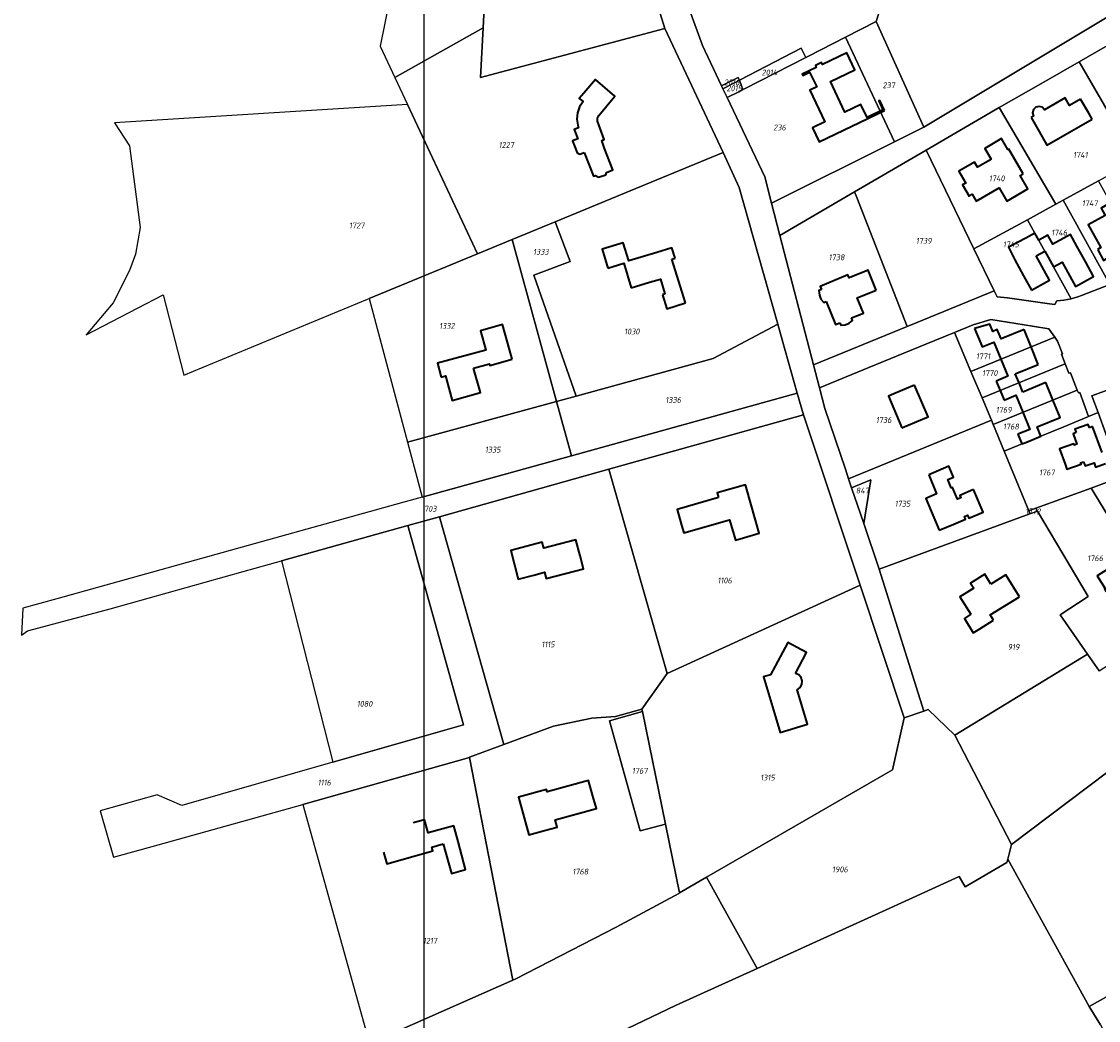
# Model space of a CAD drawing. Extents: x 177930 to 190767, y 381068 to 392034.
# Tile 27 of 256: x 178715 to 179046, y 390232 to 390539. Entities that reach past the tile are written whole.
import ezdxf
from ezdxf.enums import TextEntityAlignment as Align

# ---------------------------------------------------------------- set-up
doc = ezdxf.new("R2010")
doc.units = 0
for name, color, linetype, lineweight in [('B-XX-KG-GRENS_PERCEEL-GV', 150, 'Continuous', 25), ('B-XX-KG-GRENS_PERCEEL-S', 150, 'Continuous', 25), ('B-XX-OG-BEBOUWING-G', 7, 'Continuous', 35)]:
    doc.layers.add(name, color=color, linetype=linetype, lineweight=lineweight)
doc.styles.add('NLCS-ISO', font='NLCS-ISO.ttf', dxfattribs={"height": 1.8})

# ---------------------------------------------------------------- blocks, each defined once
blk = doc.blocks.new('SKG-PERCEELNUMMER-SO')
at = {"layer": 'DefPoints'}
blk.add_point((0, 0), dxfattribs=at)
at = {"style": 'NLCS-ISO', "oblique": 10, "flags": 1}
blk.add_attdef('GEMEENTECODE', text='', height=1.8, dxfattribs=at).set_placement((-0.5, 2.55), align=Align.MIDDLE_RIGHT)
blk.add_attdef('SECTIE', text='', height=1.8, dxfattribs=at).set_placement((0.5, 2.5), align=Align.MIDDLE_LEFT)
at = {"style": 'NLCS-ISO', "oblique": 10}
blk.add_attdef('PERCEELNUMMER', text='', height=1.8, dxfattribs=at).set_placement((0, 0), align=Align.MIDDLE_CENTER)

msp = doc.modelspace()

# ---------------------------------------------------------------- linework, layer by layer
at = {"layer": 'B-XX-KG-GRENS_PERCEEL-GV'}
for points in [[(178829.725, 390521.606), (178856.796, 390536.912), (178858.205, 390562.975), (178858.877, 390575.408), (178848.412, 390578.224), (178848.364, 390578.237), (178846.959, 390578.615), (178841.144, 390580.18), (178840.981, 390580.224), (178770.751, 390599.125), (178765.178, 390589.398), (178767.933, 390588.353), (178752.877, 390560.775), (178828.075, 390545.469), (178825.196, 390531.269)], [(178997.25, 390600.096), (178994.101, 390590.27), (178977.614, 390538.824), (178992.281, 390506.397), (179056.284, 390544.746), (179025.129, 390597.213)], [(178968.143, 390533.994), (178977.614, 390538.824), (178994.101, 390590.27), (178926.582, 390597.503), (178920.511, 390582.148), (178920.415, 390581.703), (178916.97, 390565.696), (178916.465, 390558.234), (178917.107, 390551.194), (178918.992, 390545.976), (178920.267, 390542.446), (178924.228, 390531.478), (178930.103, 390519.082), (178930.125, 390519.036), (178935.239, 390521.629), (178935.568, 390520.791), (178935.86, 390520.943), (178954.525, 390530.63), (178955.953, 390527.777), (178956.844, 390528.231)], [(178912.662, 390536.694), (178908.346, 390550.586), (178906.892, 390559.101), (178907.724, 390564.36), (178858.205, 390562.975), (178856.796, 390536.912), (178855.969, 390521.62)], [(178855.087, 390467.496), (178865.737, 390471.891), (178878.924, 390477.332), (178908.47, 390489.526), (178930.572, 390498.648), (178912.662, 390536.694), (178855.969, 390521.62), (178856.796, 390536.912), (178829.725, 390521.606), (178833.616, 390513.304)], [(178968.143, 390533.994), (178983.268, 390501.911), (178992.281, 390506.397), (178977.614, 390538.824)], [(179040.044, 390526.459), (179041.458, 390524.015), (179057.559, 390496.201), (179067.914, 390501.858), (179078.837, 390507.826), (179079.62, 390508.254), (179063.313, 390536.623), (179056.68, 390532.792), (179056.302, 390532.938), (179053.363, 390534.082)], [(178945.453, 390483.088), (178983.268, 390501.911), (178968.143, 390533.994), (178956.844, 390528.231), (178955.953, 390527.777), (178937.163, 390518.193), (178936.683, 390517.948), (178935.381, 390517.284), (178931.818, 390515.467), (178943.362, 390491.115)], [(178937.163, 390518.193), (178955.953, 390527.777), (178954.525, 390530.63), (178935.86, 390520.943), (178935.568, 390520.791), (178936.683, 390517.948)], [(179032.879, 390482.717), (179035.128, 390483.946), (179045.985, 390489.878), (179057.017, 390495.905), (179057.559, 390496.201), (179041.458, 390524.015), (179040.044, 390526.459), (179028.946, 390520.132), (179015.44, 390512.423), (179017.197, 390509.43)], [(178930.532, 390518.178), (178934.084, 390520.021), (178935.568, 390520.791), (178935.239, 390521.629), (178930.125, 390519.036), (178930.189, 390518.901)], [(178930.532, 390518.178), (178931.818, 390515.467), (178935.381, 390517.284), (178936.683, 390517.948), (178935.568, 390520.791), (178934.084, 390520.021)], [(178743.513, 390507.693), (178748.173, 390500.687), (178751.396, 390475.533), (178750.016, 390467.394), (178748.115, 390462.368), (178743.102, 390452.471), (178734.86, 390442.594), (178758.532, 390454.889), (178764.839, 390430.251), (178821.245, 390453.53), (178821.827, 390453.77), (178855.087, 390467.496), (178833.616, 390513.304)], [(178994.547, 390496.161), (179007.679, 390469.001), (179024.15, 390477.966), (179032.879, 390482.717), (179017.197, 390509.43), (179015.44, 390512.423), (178993.015, 390499.33)], [(178878.924, 390477.332), (178883.556, 390465.167), (178872.435, 390460.932), (178885.422, 390423.78), (178927.513, 390435.303), (178947.369, 390445.922), (178935.495, 390487.843), (178930.572, 390498.648), (178908.47, 390489.526)], [(178970.978, 390486.541), (178971.654, 390484.803), (178987.097, 390445.147), (178990.474, 390446.533), (179013.901, 390456.144), (179007.679, 390469.001), (178994.547, 390496.161), (178993.015, 390499.33)], [(179045.985, 390489.878), (179035.128, 390483.946), (179049.393, 390458.013), (179060.141, 390462.675), (179060.885, 390463.035), (179054.251, 390474.919), (179051.229, 390480.446), (179049.77, 390483.076)], [(178948.057, 390473.095), (178958.399, 390433.398), (178987.097, 390445.147), (178971.654, 390484.803), (178970.978, 390486.541), (178948.041, 390473.154)], [(179024.15, 390477.966), (179026.389, 390473.789), (179037.533, 390453.677), (179038.598, 390453.954), (179039.65, 390454.273), (179040.689, 390454.635), (179049.393, 390458.013), (179035.128, 390483.946), (179032.879, 390482.717)], [(178865.737, 390471.891), (178879.397, 390422.131), (178885.422, 390423.78), (178872.435, 390460.932), (178883.556, 390465.167), (178878.924, 390477.332)], [(179013.901, 390456.144), (179014.831, 390454.226), (179017.972, 390453.966), (179030.883, 390452.093), (179032.556, 390451.928), (179033.122, 390452.995), (179034.234, 390453.098), (179035.341, 390453.246), (179036.442, 390453.439), (179037.533, 390453.677), (179026.389, 390473.789), (179024.15, 390477.966), (179007.679, 390469.001)], [(178855.087, 390467.496), (178821.827, 390453.77), (178833.559, 390409.584), (178879.397, 390422.131), (178865.737, 390471.891)], [(179032.526, 390441.858), (179030.636, 390444.471), (179025.664, 390445.254), (179012.905, 390447.259), (179007.407, 390445.697), (179001.712, 390443.319), (179006.748, 390431.345)], [(178879.397, 390422.131), (178883.977, 390405.449), (178953.376, 390424.714), (178948.732, 390441.111), (178947.369, 390445.922), (178927.513, 390435.303), (178885.422, 390423.78)], [(178992.853, 390439.685), (178975.366, 390432.512), (178960.246, 390426.31), (178961.889, 390420.004), (178968.153, 390401.378), (178969.158, 390398.39), (179013.028, 390416.416), (179010.17, 390423.211), (179006.748, 390431.345), (179001.712, 390443.319)], [(179034.534, 390436.651), (179034.931, 390436.787), (179033.382, 390440.676), (179032.526, 390441.858), (179006.748, 390431.345), (179010.17, 390423.211), (179035.722, 390433.653)], [(179037.31, 390430.943), (179036.855, 390430.792), (179035.722, 390433.653), (179010.17, 390423.211), (179013.028, 390416.416), (179013.603, 390415.086), (179039.437, 390425.65)], [(179043.943, 390423.895), (179045.812, 390418.734), (179048.156, 390412.199), (179052.988, 390398.944), (179058.112, 390400.818), (179064.735, 390403.24), (179055.597, 390428.184)], [(178794.885, 390373.166), (178833.718, 390384.026), (178843.376, 390386.726), (178895.506, 390401.305), (178955.273, 390418.02), (178953.376, 390424.714), (178883.977, 390405.449), (178838.042, 390392.698), (178831.784, 390390.961), (178780.969, 390376.854), (178725.834, 390361.55), (178715.322, 390358.632), (178714.959, 390350.365), (178716.762, 390351.651), (178742.245, 390358.445), (178783.08, 390369.865)], [(179013.603, 390415.086), (179014.226, 390413.645), (179015.353, 390410.885), (179016.978, 390406.907), (179028.244, 390411.5), (179035.313, 390414.38), (179042.877, 390417.552), (179040.245, 390424.912), (179039.803, 390424.739), (179039.437, 390425.65)], [(178833.559, 390409.584), (178838.042, 390392.698), (178883.977, 390405.449), (178879.397, 390422.131)], [(178955.273, 390418.02), (178895.506, 390401.305), (178913.429, 390338.584), (178972.688, 390365.692)], [(179042.877, 390417.552), (179035.313, 390414.38), (179028.244, 390411.5), (179016.978, 390406.907), (179024.489, 390388.52), (179026.64, 390389.307), (179043.69, 390395.543), (179052.988, 390398.944), (179048.156, 390412.199), (179045.812, 390418.734)], [(179014.226, 390413.645), (179013.603, 390415.086), (179013.028, 390416.416), (178969.158, 390398.39), (178970.087, 390395.628), (178976.008, 390398.045), (178973.782, 390384.641), (178978.498, 390370.617), (179024.88, 390387.563), (179024.489, 390388.52), (179016.978, 390406.907), (179015.353, 390410.885)], [(178863.172, 390316.806), (178878.42, 390322.437), (178890.241, 390324.801), (178897.457, 390325.373), (178905.606, 390327.639), (178913.429, 390338.584), (178895.506, 390401.305), (178843.376, 390386.726)], [(179043.69, 390395.543), (179044.241, 390394.637), (179068.114, 390355.411), (179081.241, 390363.508), (179058.675, 390399.91), (179058.112, 390400.818), (179052.988, 390398.944)], [(178970.087, 390395.628), (178973.782, 390384.641), (178976.008, 390398.045)], [(179027.179, 390388.403), (179042.802, 390362.206), (179034.162, 390356.641), (179042.591, 390344.534), (179046.184, 390339.372), (179068.935, 390354.062), (179068.114, 390355.411), (179044.241, 390394.637), (179043.69, 390395.543), (179026.64, 390389.307)], [(178978.498, 390370.617), (178992.304, 390327.031), (178993.608, 390327.469), (179001.83, 390319.578), (179042.591, 390344.534), (179034.162, 390356.641), (179042.802, 390362.206), (179027.179, 390388.403), (179024.88, 390387.563)], [(179024.489, 390388.52), (179024.88, 390387.563), (179027.179, 390388.403), (179026.64, 390389.307)], [(178739.167, 390296.401), (178743.213, 390282.113), (178756.99, 390285.981), (178801.434, 390298.354), (178852.633, 390312.733), (178852.587, 390312.897), (178863.172, 390316.806), (178843.376, 390386.726), (178833.718, 390384.026), (178850.802, 390322.765), (178810.626, 390311.299), (178764.214, 390298.053), (178756.637, 390301.316)], [(178794.885, 390373.166), (178810.626, 390311.299), (178850.802, 390322.765), (178833.718, 390384.026)], [(178912.824, 390292.268), (178917.132, 390271.16), (178925.518, 390275.985), (178942.926, 390286.001), (178982.679, 390309.019), (178986.233, 390324.99), (178972.688, 390365.692), (178913.429, 390338.584), (178905.606, 390327.639), (178905.756, 390326.904)], [(178905.606, 390327.639), (178897.457, 390325.373), (178890.241, 390324.801), (178878.42, 390322.437), (178863.172, 390316.806), (178852.587, 390312.897), (178852.633, 390312.733), (178865.934, 390244.368), (178866.896, 390244.792), (178897.747, 390260.698), (178916.923, 390271.04), (178917.132, 390271.16), (178912.824, 390292.268), (178905.085, 390290.24), (178895.618, 390324.07), (178905.756, 390326.904)], [(178905.756, 390326.904), (178895.618, 390324.07), (178905.085, 390290.24), (178912.824, 390292.268)], [(179001.83, 390319.578), (178993.608, 390327.469), (178992.304, 390327.031), (178986.233, 390324.99), (178982.679, 390309.019), (178942.926, 390286.001), (178925.518, 390275.985), (178941.081, 390247.955), (178968.34, 390260.303), (178979.541, 390265.508), (178987.641, 390269.137), (179003.092, 390276.245), (179005.016, 390273.072), (179017.791, 390280.478), (179018.058, 390281.524), (179019.218, 390286.076)], [(178801.434, 390298.354), (178821.895, 390224.944), (178865.934, 390244.368), (178852.633, 390312.733)], [(178821.895, 390224.944), (178779.668, 390205.749), (178757.417, 390196.063), (178756.733, 390164.474), (178793.71, 390181.892), (178817.335, 390191.604), (178871.887, 390215.506), (178915.963, 390236.577), (178941.081, 390247.955), (178925.518, 390275.985), (178917.132, 390271.16), (178916.923, 390271.04), (178897.747, 390260.698), (178866.896, 390244.792), (178865.934, 390244.368)], [(179054.244, 390242.526), (179043.106, 390236.333), (179046.523, 390230.615), (179054.809, 390215.369), (179065.944, 390221.776)]]:
    msp.add_lwpolyline(points, close=True, dxfattribs=at)
for points in [[(178908.346, 390550.586), (178912.662, 390536.694), (178930.572, 390498.648), (178935.495, 390487.843), (178947.369, 390445.922), (178948.732, 390441.111), (178953.376, 390424.714), (178955.273, 390418.02), (178972.688, 390365.692), (178986.233, 390324.99), (178992.304, 390327.031), (178978.498, 390370.617), (178973.782, 390384.641), (178970.087, 390395.628), (178969.158, 390398.39), (178968.153, 390401.378), (178961.889, 390420.004), (178960.246, 390426.31), (178958.399, 390433.398), (178948.057, 390473.095), (178948.041, 390473.154), (178945.453, 390483.088), (178943.362, 390491.115), (178931.818, 390515.467), (178930.532, 390518.178), (178930.189, 390518.901), (178930.125, 390519.036), (178930.103, 390519.082), (178924.228, 390531.478), (178920.267, 390542.446)], [(179056.284, 390544.746), (178992.281, 390506.397), (178983.268, 390501.911), (178945.453, 390483.088), (178948.041, 390473.154), (178970.978, 390486.541), (178993.015, 390499.33), (179015.44, 390512.423), (179028.946, 390520.132), (179040.044, 390526.459), (179053.363, 390534.082)], [(179049.393, 390458.013), (179040.689, 390454.635), (179039.65, 390454.273), (179038.598, 390453.954), (179037.533, 390453.677), (179036.442, 390453.439), (179035.341, 390453.246), (179034.234, 390453.098), (179033.122, 390452.995), (179032.556, 390451.928), (179030.883, 390452.093), (179017.972, 390453.966), (179014.831, 390454.226), (179013.901, 390456.144), (178990.474, 390446.533), (178987.097, 390445.147), (178958.399, 390433.398), (178960.246, 390426.31), (178975.366, 390432.512), (178992.853, 390439.685), (179001.712, 390443.319), (179007.407, 390445.697), (179012.905, 390447.259), (179025.664, 390445.254), (179030.636, 390444.471), (179032.526, 390441.858), (179033.382, 390440.676), (179034.931, 390436.787), (179034.534, 390436.651), (179035.722, 390433.653), (179036.855, 390430.792), (179037.31, 390430.943), (179039.437, 390425.65), (179039.803, 390424.739), (179040.245, 390424.912), (179042.877, 390417.552), (179045.812, 390418.734), (179043.943, 390423.895), (179055.597, 390428.184)], [(179046.184, 390339.372), (179042.591, 390344.534), (179001.83, 390319.578), (179019.218, 390286.076), (179060.527, 390317.157)], [(179060.527, 390317.157), (179019.218, 390286.076), (179018.058, 390281.524), (179043.106, 390236.333), (179054.244, 390242.526)], [(179046.523, 390230.615), (179043.106, 390236.333), (179018.058, 390281.524), (179017.791, 390280.478), (179005.016, 390273.072), (179003.092, 390276.245), (178987.641, 390269.137), (178979.541, 390265.508), (178968.34, 390260.303), (178941.081, 390247.955), (178915.963, 390236.577), (178871.887, 390215.506)]]:
    msp.add_lwpolyline(points, dxfattribs=at)
at = {"layer": 'B-XX-OG-BEBOUWING-G'}
for points in [[(178980.227, 390511.533), (178978.751, 390514.619), (178978.399, 390514.45), (178979.711, 390511.708), (178974.867, 390509.391), (178972.955, 390513.387), (178968.03, 390511.031), (178963.559, 390520.377), (178971.11, 390523.989), (178968.62, 390529.194), (178961.096, 390525.595), (178960.807, 390526.199), (178958.931, 390525.302), (178959.22, 390524.697), (178954.899, 390522.63), (178955.076, 390522.26), (178957.169, 390523.261), (178959.335, 390518.733), (178957.242, 390517.732), (178961.877, 390508.044), (178958.01, 390506.194), (178960.068, 390501.891)], [(179022.799, 390492.076), (179018.392, 390499.677), (179018.115, 390499.517), (179016.183, 390502.854), (179011.005, 390499.843), (179012.939, 390496.511), (179012.74, 390496.396), (179008.724, 390494.063), (179007.814, 390495.627), (179003.062, 390492.865), (179005.171, 390489.22), (179004.193, 390488.654), (179006.186, 390485.209), (179007.164, 390485.774), (179008.366, 390483.697), (179015.377, 390487.753), (179017.742, 390483.652), (179024.23, 390487.413), (179021.847, 390491.524)]]:
    msp.add_lwpolyline(points, close=True, dxfattribs=at)
for points in [[(178892.022, 390508.215), (178891.948, 390509.154), (178892.354, 390510.004), (178897.345, 390515.857), (178891.314, 390521), (178887.792, 390516.87)], [(178887.792, 390516.87), (178886.38, 390515.216), (178887.522, 390514.243), (178886.465, 390512.621), (178885.821, 390510.795), (178885.626, 390508.869), (178885.89, 390506.951)], [(179040.44, 390515.001), (179037.053, 390513.05), (179035.707, 390515.383), (179029.369, 390511.749), (179028.656, 390512.478), (179027.673, 390512.75), (179026.686, 390512.492), (179025.963, 390511.774), (179025.698, 390510.789), (179025.963, 390509.804), (179025.222, 390509.363)], [(179042.936, 390510.669), (179040.44, 390515.001)], [(179043.982, 390508.855), (179042.936, 390510.669)], [(178885.89, 390506.951), (178886.001, 390506.565), (178886.131, 390506.185), (178884.838, 390505.703), (178885.948, 390502.755), (178884.308, 390502.144), (178885.678, 390498.471), (178886.546, 390498.09), (178887.876, 390498.586)], [(178894.71, 390492.453), (178896.704, 390493.24), (178894.137, 390499.785), (178893.258, 390502.318), (178894.014, 390502.586), (178892.022, 390508.215)], [(179025.222, 390509.363), (179027.709, 390505.025)], [(179027.709, 390505.025), (179030.111, 390500.859), (179035.608, 390504.028), (179039.889, 390506.496)], [(179039.889, 390506.496), (179043.982, 390508.855)], [(178887.876, 390498.586), (178890.72, 390491.294), (178891.395, 390491.516), (178892.278, 390491.039), (178894.558, 390491.789), (178894.71, 390492.453)], [(179049.892, 390482.855), (179049.699, 390483.203), (179046.735, 390481.545), (179048.004, 390479.276), (179042.768, 390476.346), (179046.65, 390469.408), (179045.642, 390468.854)], [(179027.638, 390471.63), (179026.433, 390473.813), (179023.643, 390472.287)], [(179039.31, 390469.816), (179037.313, 390473.465), (179031.889, 390470.495), (179030.393, 390473.196), (179027.638, 390471.63)], [(179045.719, 390468.714), (179047.52, 390465.436), (179048.554, 390466.004), (179050.215, 390462.981), (179055.789, 390466.043), (179051.684, 390473.509)], [(178910.18, 390467.871), (178901.562, 390465.299), (178899.891, 390470.9), (178893.38, 390468.958), (178895.131, 390463.088)], [(179023.643, 390472.287), (179018.261, 390469.513), (179020.238, 390465.598)], [(178915.802, 390466.132), (178914.804, 390469.319), (178910.18, 390467.871)], [(179025.338, 390456.311), (179030.919, 390459.375), (179026.806, 390466.84)], [(179026.806, 390466.84), (179029.426, 390468.285)], [(179029.426, 390468.285), (179032.084, 390463.448)], [(179042.05, 390464.933), (179039.31, 390469.816)], [(179045.642, 390468.854), (179045.719, 390468.714)], [(178895.131, 390463.088), (178900.091, 390464.568), (178902.331, 390457.061)], [(178914.827, 390465.827), (178915.802, 390466.132)], [(178919.024, 390452.425), (178914.827, 390465.827)], [(179020.238, 390465.598), (179022.932, 390460.694)], [(179032.084, 390463.448), (179034.798, 390464.948), (179038.905, 390457.49), (179044.464, 390460.555), (179042.05, 390464.933)], [(178977.661, 390456.312), (178975.141, 390462.456), (178969.303, 390460.061), (178968.911, 390460.991), (178960.369, 390457.469), (178960.775, 390456.479)], [(179022.932, 390460.694), (179025.338, 390456.311)], [(178902.331, 390457.061), (178907.915, 390458.727), (178911.322, 390459.744), (178912.693, 390455.147), (178911.939, 390454.923)], [(178911.939, 390454.923), (178913.284, 390450.627), (178919.024, 390452.425)], [(178960.775, 390456.479), (178960.017, 390456.168), (178960.17, 390454.793), (178960.663, 390453.59), (178961.516, 390452.513), (178962.275, 390452.825)], [(178970.084, 390447.806), (178973.72, 390449.298), (178971.819, 390453.933), (178977.661, 390456.312)], [(178962.275, 390452.825), (178965.163, 390445.786), (178966.43, 390446.306)], [(178966.43, 390446.306), (178966.741, 390445.547), (178968.116, 390445.701), (178969.319, 390446.194), (178970.396, 390447.047), (178970.084, 390447.806)], [(178865.752, 390435.141), (178864.382, 390439.95), (178862.813, 390445.722), (178856.001, 390443.871), (178857.622, 390437.906), (178842.782, 390433.873), (178843.962, 390429.634)], [(179023.095, 390444.224), (179016.024, 390441.337), (179014.842, 390444.211), (179013.437, 390443.647), (179012.526, 390445.837), (179007.861, 390444.584)], [(179007.861, 390444.584), (179009.746, 390439.953), (179010.224, 390438.877), (179013.826, 390440.355), (179015.979, 390435.11)], [(179025.264, 390438.897), (179023.095, 390444.224)], [(179027.448, 390433.534), (179025.264, 390438.897)], [(178853.861, 390432.395), (178858.748, 390433.666), (178858.881, 390433.184), (178865.752, 390435.141)], [(179015.979, 390435.11), (179018.124, 390429.882), (179014.513, 390428.4)], [(178843.962, 390429.634), (178845.254, 390429.994), (178847.331, 390422.43), (178855.991, 390424.839), (178853.861, 390432.395)], [(179020.361, 390430.667), (179027.448, 390433.534)], [(179021.521, 390427.85), (179020.361, 390430.667)], [(178989.449, 390427.16), (178988.928, 390426.939), (178983.024, 390424.5)], [(178990.09, 390415.975), (178993.563, 390417.452), (178989.449, 390427.16)], [(179014.513, 390428.4), (179015.714, 390425.477)], [(179022.684, 390425.025), (179021.521, 390427.85)], [(179029.756, 390427.913), (179022.684, 390425.025)], [(179031.934, 390422.582), (179029.756, 390427.913)], [(178983.024, 390424.5), (178981.37, 390423.799), (178985.505, 390414.034)], [(179015.714, 390425.477), (179016.911, 390422.562)], [(179016.911, 390422.562), (179020.522, 390424.042), (179022.672, 390418.794)], [(179023.615, 390409.545), (179028.244, 390411.435), (179027.072, 390414.305), (179034.136, 390417.19), (179031.934, 390422.582)], [(179022.672, 390418.794), (179024.813, 390413.569), (179021.202, 390412.089)], [(178985.505, 390414.034), (178990.09, 390415.975)], [(179043.184, 390414.074), (179042.817, 390415.083), (179038.708, 390413.587), (179039.081, 390412.562)], [(179044.113, 390414.416), (179043.184, 390414.074)], [(179047.069, 390406.423), (179044.113, 390414.416)], [(179021.202, 390412.089), (179022.408, 390409.121), (179023.615, 390409.545)], [(179039.081, 390412.562), (179038.152, 390412.22), (179039.334, 390409.01), (179038.49, 390408.699), (179038.324, 390409.107), (179033.984, 390407.538), (179035.684, 390402.836)], [(178998.35, 390401.543), (178993.757, 390399.622)], [(179007.537, 390395.055), (179003.315, 390393.285), (179003.619, 390392.56), (179002.586, 390392.127), (179001.082, 390395.715), (179000.715, 390395.561), (178999.624, 390398.162), (179001.386, 390398.901), (178999.991, 390402.228), (178998.35, 390401.543)], [(179035.684, 390402.836), (179036.242, 390401.294), (179040.582, 390402.863), (179040.432, 390403.276), (179041.342, 390403.605)], [(179041.342, 390403.605), (179041.817, 390402.326), (179044.586, 390403.325), (179045.075, 390401.969), (179048.146, 390403.071)], [(178993.757, 390399.622), (178996.211, 390393.753), (178992.844, 390392.345), (178996.939, 390382.56)], [(178937.843, 390395.073), (178937.426, 390396.535), (178928.704, 390394.049), (178929.121, 390392.588)], [(178936.804, 390380.278), (178941.664, 390381.663), (178937.843, 390395.073)], [(179001.528, 390384.48), (179005.08, 390385.968), (179004.717, 390386.835), (179005.688, 390387.242), (179006.103, 390386.252), (179010.461, 390388.079), (179007.537, 390395.055)], [(178929.121, 390392.588), (178916.436, 390388.973), (178917.806, 390384.167)], [(178917.806, 390384.167), (178918.516, 390381.742), (178932.556, 390385.822), (178934.372, 390379.574), (178936.804, 390380.278)], [(178996.939, 390382.56), (179001.528, 390384.48)], [(178886.629, 390374.732), (178885.338, 390379.642), (178875.436, 390377.038), (178874.949, 390378.889), (178865.3, 390376.352), (178867.617, 390367.542), (178872.446, 390368.811)], [(178872.446, 390368.811), (178875.703, 390369.66), (178876.213, 390367.715), (178887.681, 390370.723), (178886.629, 390374.732)], [(179012.848, 390366.051), (179010.985, 390369.059), (179006.631, 390366.362), (179007.623, 390364.76)], [(179021.652, 390362.146), (179017.463, 390368.909), (179012.848, 390366.051)], [(179054.717, 390367.598), (179054.139, 390368.526), (179051.064, 390366.597), (179048.63, 390370.477), (179045.531, 390368.538), (179047.952, 390364.669), (179047.773, 390364.557), (179048.31, 390363.705)], [(179007.623, 390364.76), (179003.372, 390362.127), (179006.698, 390356.759)], [(179013.686, 390354.942), (179012.67, 390356.582), (179021.652, 390362.146)], [(179006.698, 390356.759), (179004.764, 390355.487), (179007.385, 390351.044), (179009.449, 390352.317), (179013.686, 390354.942)], [(178952.825, 390338.597), (178956.21, 390345.001), (178950.438, 390348.054), (178948.104, 390343.644)], [(178948.104, 390343.644), (178945.176, 390338.13), (178943.036, 390337.496), (178946.657, 390325.26)], [(178946.657, 390325.26), (178948.074, 390320.485), (178956.485, 390322.98), (178953.34, 390333.581), (178954.213, 390334.236), (178954.751, 390335.186), (178954.864, 390336.272), (178954.533, 390337.312), (178953.813, 390338.133), (178952.825, 390338.597)], [(178890.566, 390300.912), (178889.241, 390305.733), (178876.541, 390302.24), (178876.35, 390302.927), (178867.688, 390300.544), (178870.862, 390289.002), (178875.703, 390290.334)], [(178875.703, 390290.334), (178879.553, 390291.384), (178878.947, 390293.599), (178891.621, 390297.067), (178890.566, 390300.912)], [(178849.153, 390286.966), (178847.834, 390291.788), (178839.924, 390289.625), (178838.829, 390293.628), (178835.366, 390292.681)], [(178826.194, 390283.721), (178827.195, 390280.119), (178841.377, 390284.079), (178841.05, 390285.25), (178844.555, 390286.229)], [(178844.555, 390286.229), (178847.093, 390277.136), (178851.443, 390278.35), (178849.153, 390286.966)]]:
    msp.add_lwpolyline(points, dxfattribs=at)
at = {"layer": 'DefPoints'}
msp.add_lwpolyline([(189080.125, 384112.918), (178838.653, 384112.918), (178838.653, 390805.207), (189080.125, 390805.207)], close=True, dxfattribs=at)

# ---------------------------------------------------------------- block references
at = {"layer": 'B-XX-KG-GRENS_PERCEEL-S'}
for p, values in [((178944.82, 390523.172), {'PERCEELNUMMER': '2014'}), ((178933.244, 390520.151), {'PERCEELNUMMER': '2016'}), ((178981.486, 390519.262), {'PERCEELNUMMER': '237'}), ((178934.005, 390518.324), {'PERCEELNUMMER': '2015'}), ((178947.931, 390506.289), {'PERCEELNUMMER': '236'}), ((178863.949, 390500.911), {'PERCEELNUMMER': '1227'}), ((179040.386, 390497.887), {'PERCEELNUMMER': '1741'}), ((179014.682, 390490.647), {'PERCEELNUMMER': '1740'}), ((179043.282, 390483.045), {'PERCEELNUMMER': '1747'}), ((178817.973, 390476.19), {'PERCEELNUMMER': '1727'}), ((179033.87, 390473.994), {'PERCEELNUMMER': '1746'}), ((178992.237, 390471.46), {'PERCEELNUMMER': '1739'}), ((179019.027, 390470.374), {'PERCEELNUMMER': '1745'}), ((178874.575, 390468.105), {'PERCEELNUMMER': '1333'}), ((178965.447, 390466.392), {'PERCEELNUMMER': '1738'}), ((178845.678, 390445.341), {'PERCEELNUMMER': '1332'}), ((178902.532, 390443.614), {'PERCEELNUMMER': '1030'}), ((179010.483, 390436.001), {'PERCEELNUMMER': '1771'}), ((179012.539, 390430.862), {'PERCEELNUMMER': '1770'}), ((178915.239, 390422.589), {'PERCEELNUMMER': '1336'}), ((179016.822, 390419.555), {'PERCEELNUMMER': '1769'}), ((178979.928, 390416.432), {'PERCEELNUMMER': '1736'}), ((179019.049, 390414.415), {'PERCEELNUMMER': '1768'}), ((178859.79, 390407.341), {'PERCEELNUMMER': '1335'}), ((179030.093, 390400.309), {'PERCEELNUMMER': '1767'}), ((178973.401, 390394.765), {'PERCEELNUMMER': '847'}), ((178985.721, 390390.729), {'PERCEELNUMMER': '1735'}), ((178840.603, 390389.175), {'PERCEELNUMMER': '703'}), ((179025.81, 390388.361), {'PERCEELNUMMER': '1772'}), ((179044.918, 390373.984), {'PERCEELNUMMER': '1766'}), ((178931.062, 390367.141), {'PERCEELNUMMER': '1106'}), ((178876.768, 390347.503), {'PERCEELNUMMER': '1115'}), ((179019.841, 390346.731), {'PERCEELNUMMER': '919'}), ((178820.395, 390329.251), {'PERCEELNUMMER': '1080'}), ((178904.955, 390308.685), {'PERCEELNUMMER': '1767'}), ((178808.013, 390305.068), {'PERCEELNUMMER': '1116'}), ((178944.231, 390306.609), {'PERCEELNUMMER': '1315'}), ((178886.703, 390277.73), {'PERCEELNUMMER': '1768'}), ((178966.493, 390278.385), {'PERCEELNUMMER': '1906'}), ((178840.496, 390256.474), {'PERCEELNUMMER': '1217'})]:
    msp.add_blockref('SKG-PERCEELNUMMER-SO', p, dxfattribs=at).add_auto_attribs(values)

doc.saveas('drawing.dxf')
